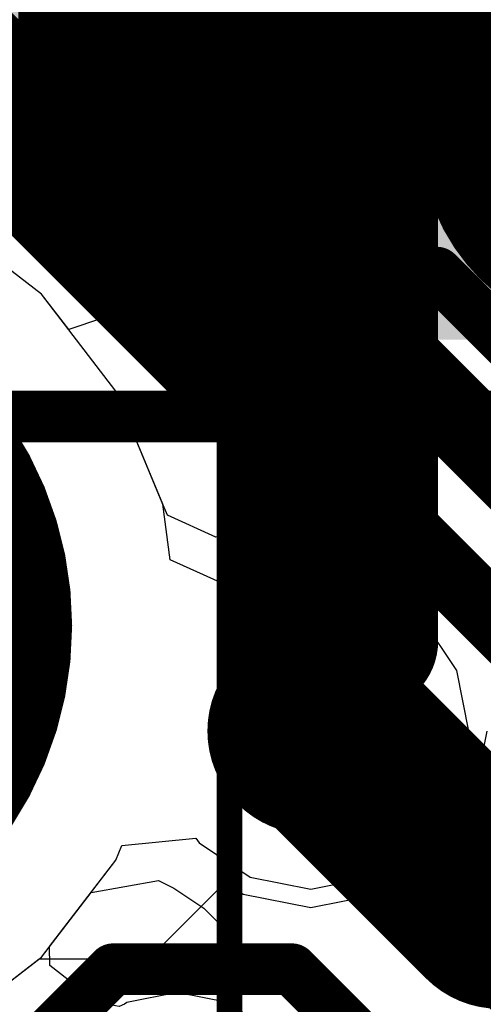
# Model space of a CAD drawing. Header units: millimetres. Extents: x -2 to 68, y -2 to 27.4.
# Tile 129 of 256: x 8 to 8.9, y 16.4 to 18.3. Entities that reach past the tile are written whole.
import ezdxf

# ---------------------------------------------------------------- set-up
doc = ezdxf.new("R2010")
doc.units = ezdxf.units.MM
for name, color, linetype in [('BottomLayer', 5, 'Continuous'), ('BottomSolder', 6, 'Continuous'), ('DrillGuide', 244, 'Continuous'), ('Mechanical13', 56, 'Continuous'), ('Mechanical15', 56, 'Continuous'), ('MidLayer1', 16, 'Continuous'), ('MidLayer2', 76, 'Continuous'), ('MidLayer3', 90, 'Continuous'), ('MidLayer4', 156, 'Continuous'), ('MidLayer5', 130, 'Continuous'), ('MidLayer6', 216, 'Continuous'), ('MidLayer7', 6, 'Continuous'), ('MidLayer8', 54, 'Continuous'), ('MultiLayer', 9, 'Continuous'), ('TopLayer', 1, 'Continuous'), ('TopPaste', 8, 'Continuous'), ('TopSolder', 216, 'Continuous'), ('ViaHoleLayer', 16, 'Continuous')]:
    doc.layers.add(name, color=color, linetype=linetype)

# ---------------------------------------------------------------- blocks, each defined once
blk = doc.blocks.new('CX90B1_24P_142')
at = {"layer": 'BottomSolder', "const_width": 1.4032}
blk.add_lwpolyline([(-4.32, 2.55), (-4.32, 1.45)], dxfattribs=at)
at = {"layer": 'BottomSolder', "const_width": 0.7016}
blk.add_lwpolyline([(-4.6708, 2.55, 1), (-3.9692, 2.55, 1)], format="xyb", close=True, dxfattribs=at)
at = {"layer": 'Mechanical15', "const_width": 0.05}
for points in [[(-5.334, 2.8), (-5.334, 3.556)], [(5.334, 3.556), (-5.334, 3.556)]]:
    blk.add_lwpolyline(points, dxfattribs=at)
at = {"layer": 'Mechanical15', "const_width": 0.025}
blk.add_lwpolyline([(-5.3465, 3.556, 1), (-5.3215, 3.556, 1)], format="xyb", close=True, dxfattribs=at)
blk.add_lwpolyline([(-5.3465, 3.556, 1), (-5.3215, 3.556, 1)], format="xyb", close=True, dxfattribs=at)
at = {"layer": 'TopSolder', "const_width": 1.4032}
blk.add_lwpolyline([(-4.32, 2.55), (-4.32, 1.45)], dxfattribs=at)
at = {"layer": 'TopSolder', "const_width": 0.7016}
blk.add_lwpolyline([(-4.6708, 2.55, 1), (-3.9692, 2.55, 1)], format="xyb", close=True, dxfattribs=at)
blk = doc.blocks.new('0805_144')
at = {"layer": 'Mechanical13', "const_width": 0.1}
for points in [[(1.075, -0.7), (1.075, 0.7)], [(1.075, -0.7), (-1.075, -0.7)]]:
    blk.add_lwpolyline(points, dxfattribs=at)
at = {"layer": 'Mechanical13', "const_width": 0.05}
blk.add_lwpolyline([(1.05, -0.7, 1), (1.1, -0.7, 1)], format="xyb", close=True, dxfattribs=at)
blk.add_lwpolyline([(1.05, -0.7, 1), (1.1, -0.7, 1)], format="xyb", close=True, dxfattribs=at)
at = {"layer": 'Mechanical15', "const_width": 0.1}
blk.add_lwpolyline([(1.75, -0.95), (1.75, 0.95)], dxfattribs=at)
at = {"layer": 'TopLayer', "const_width": 0.3}
for points in [[(1.05, 0.4, 1), (1.35, 0.4, 1)], [(1.05, -0.4, 1), (1.35, -0.4, 1)]]:
    blk.add_lwpolyline(points, format="xyb", close=True, dxfattribs=at)
at = {"layer": 'TopLayer'}
for points in [[(1.2, -0.7), (1.2, 0.7), (0.6, -0.7), (0.6, 0.7)], [(1.5, -0.4), (1.5, 0.4), (0.3, -0.4), (0.3, 0.4)]]:
    blk.add_solid(points, dxfattribs=at)
at = {"layer": 'TopPaste', "const_width": 0.3}
for points in [[(1.05, 0.4, 1), (1.35, 0.4, 1)], [(1.05, -0.4, 1), (1.35, -0.4, 1)]]:
    blk.add_lwpolyline(points, format="xyb", close=True, dxfattribs=at)
at = {"layer": 'TopPaste'}
for points in [[(1.2, -0.7), (1.2, 0.7), (0.6, -0.7), (0.6, 0.7)], [(1.5, -0.4), (1.5, 0.4), (0.3, -0.4), (0.3, 0.4)]]:
    blk.add_solid(points, dxfattribs=at)
at = {"layer": 'TopSolder', "const_width": 0.4016}
for points in [[(0.3992, 0.4, 1), (0.8008, 0.4, 1)], [(0.9992, 0.4, 1), (1.4008, 0.4, 1)], [(0.3992, -0.4, 1), (0.8008, -0.4, 1)], [(0.9992, -0.4, 1), (1.4008, -0.4, 1)]]:
    blk.add_lwpolyline(points, format="xyb", close=True, dxfattribs=at)
at = {"layer": 'TopSolder'}
for points in [[(1.2, -0.8016), (1.2, 0.8016), (0.6, -0.8016), (0.6, 0.8016)], [(1.6016, -0.4), (1.6016, 0.4), (0.1984, -0.4), (0.1984, 0.4)]]:
    blk.add_solid(points, dxfattribs=at)
blk = doc.blocks.new('TP_0_8MM_B_172')
at = {"layer": 'BottomLayer', "const_width": 0.4001}
blk.add_lwpolyline([(-0.2, 0, 1), (0.2, 0, 1)], format="xyb", close=True, dxfattribs=at)
at = {"layer": 'BottomSolder', "const_width": 0.45}
blk.add_lwpolyline([(-0.225, 0, 1), (0.225, 0, 1)], format="xyb", close=True, dxfattribs=at)

msp = doc.modelspace()

# ---------------------------------------------------------------- linework, layer by layer
at = {"layer": 'BottomLayer'}
for p, q in [((8.1862, 16.6911), (8.1979, 16.7195)), ((8.1979, 16.7195), (8.3412, 16.7336)), ((8.3412, 16.7336), (8.3471, 16.7248)), ((8.3471, 16.7248), (8.4463, 16.6585)), ((8.6804, 16.6585), (8.7694, 16.718)), ((8.7694, 16.718), (8.7831, 16.6975)), ((8.7831, 16.6975), (9.793, 15.6876)), ((8.0419, 16.5031), (8.1862, 16.6911)), ((8.4463, 16.6585), (8.5633, 16.6352)), ((8.5633, 16.6352), (8.6804, 16.6585)), ((7.8539, 16.3588), (8.0419, 16.5031))]:
    msp.add_line(p, q, dxfattribs=at)
at = {"layer": 'BottomLayer', "const_width": 0.1}
for points in [[(8.0114, 18.8), (8.7829, 18.0285)], [(7.9286, 18.6), (8.7001, 17.8285)], [(7.8457, 18.4), (8.6172, 17.6285)], [(7.7556, 18.2), (8.5271, 17.4285)], [(8.7829, 18.0285), (8.8901, 18.0285)], [(8.8901, 18.0285), (9.5633, 17.3553)], [(8.7001, 17.8285), (8.8073, 17.8285)], [(8.8073, 17.8285), (9.3633, 17.2725)], [(8.6172, 17.6285), (8.7244, 17.6285)], [(8.7244, 17.6285), (9.1633, 17.1896)], [(8.5271, 17.4285), (8.6416, 17.4285)], [(8.6416, 17.4285), (8.9633, 17.1068)]]:
    msp.add_lwpolyline(points, dxfattribs=at)
at = {"layer": 'BottomLayer'}
for points, const_width in [([(8.7579, 18.0285, 1), (8.8079, 18.0285, 1)], 0.05), ([(8.7579, 18.0285, 1), (8.8079, 18.0285, 1)], 0.05), ([(8.8651, 18.0285, 1), (8.9151, 18.0285, 1)], 0.05), ([(8.8651, 18.0285, 1), (8.9151, 18.0285, 1)], 0.05), ([(8.6751, 17.8285, 1), (8.7251, 17.8285, 1)], 0.05), ([(8.6751, 17.8285, 1), (8.7251, 17.8285, 1)], 0.05), ([(8.7823, 17.8285, 1), (8.8323, 17.8285, 1)], 0.05), ([(8.7823, 17.8285, 1), (8.8323, 17.8285, 1)], 0.05), ([(8.5922, 17.6285, 1), (8.6422, 17.6285, 1)], 0.05), ([(8.5922, 17.6285, 1), (8.6422, 17.6285, 1)], 0.05), ([(8.6994, 17.6285, 1), (8.7494, 17.6285, 1)], 0.05), ([(8.6994, 17.6285, 1), (8.7494, 17.6285, 1)], 0.05), ([(8.5021, 17.4285, 1), (8.5521, 17.4285, 1)], 0.05), ([(8.5021, 17.4285, 1), (8.5521, 17.4285, 1)], 0.05), ([(8.6166, 17.4285, 1), (8.6666, 17.4285, 1)], 0.05), ([(8.6166, 17.4285, 1), (8.6666, 17.4285, 1)], 0.05), ([(8.4633, 16.9411, 1), (8.6633, 16.9411, 1)], 0.2)]:
    msp.add_lwpolyline(points, format="xyb", close=True, dxfattribs=dict(at, const_width=const_width))
at = {"layer": 'DrillGuide', "const_width": 0.1}
msp.add_lwpolyline([(8.5133, 16.9411, 1), (8.6133, 16.9411, 1)], format="xyb", close=True, dxfattribs=at)
at = {"layer": 'MidLayer1'}
for p, q in [((8.0419, 17.7869), (7.8539, 17.9311)), ((8.1862, 17.5989), (8.0419, 17.7869)), ((8.2768, 17.3799), (8.1862, 17.5989)), ((8.291, 17.2726), (8.2768, 17.3799)), ((8.4272, 17.2109), (8.291, 17.2726)), ((8.5633, 17.247), (8.4463, 17.2237)), ((8.6804, 17.2237), (8.5633, 17.247)), ((8.4463, 17.2237), (8.4272, 17.2109)), ((8.7796, 17.1574), (8.6804, 17.2237)), ((8.8459, 17.0581), (8.7796, 17.1574)), ((8.8692, 16.9411), (8.8459, 17.0581)), ((8.8459, 16.824), (8.8692, 16.9411)), ((8.7796, 16.7248), (8.8459, 16.824)), ((8.1862, 16.6911), (8.1979, 16.7195)), ((8.1979, 16.7195), (8.3412, 16.7336)), ((8.3412, 16.7336), (8.3471, 16.7248)), ((8.3471, 16.7248), (8.4463, 16.6585)), ((8.6804, 16.6585), (8.7796, 16.7248)), ((8.058, 16.5241), (8.1862, 16.6911)), ((8.4463, 16.6585), (8.5633, 16.6352)), ((8.5633, 16.6352), (8.6804, 16.6585)), ((8.0583, 16.4872), (8.058, 16.5241)), ((8.1501, 16.4156), (8.0583, 16.4872)), ((8.305, 16.4349), (8.2075, 16.4155)), ((8.4026, 16.4155), (8.305, 16.4349)), ((8.1927, 16.4079), (8.1501, 16.4156)), ((8.2031, 16.4125), (8.1927, 16.4079)), ((8.2075, 16.4155), (8.2031, 16.4125)), ((8.4853, 16.3602), (8.4026, 16.4155))]:
    msp.add_line(p, q, dxfattribs=at)
at = {"layer": 'MidLayer1', "const_width": 0.2}
msp.add_lwpolyline([(8.4633, 16.9411, 1), (8.6633, 16.9411, 1)], format="xyb", close=True, dxfattribs=at)
at = {"layer": 'MidLayer2'}
for p, q in [((8.4602, 18.1941), (8.4602, 18.3187)), ((10.2296, 16.4247), (8.4602, 18.1941)), ((8.8466, 16.8274), (8.9844, 16.8692)), ((8.7796, 16.7248), (8.8459, 16.824)), ((8.8459, 16.824), (8.8466, 16.8274)), ((8.1862, 16.6911), (8.1979, 16.7195)), ((8.1979, 16.7195), (8.3412, 16.7336)), ((8.3412, 16.7336), (8.3471, 16.7248)), ((8.3471, 16.7248), (8.4463, 16.6585)), ((8.6804, 16.6585), (8.7796, 16.7248)), ((8.0419, 16.5031), (8.1862, 16.6911)), ((8.4463, 16.6585), (8.5633, 16.6352)), ((8.5633, 16.6352), (8.6804, 16.6585)), ((7.8539, 16.3588), (8.0419, 16.5031))]:
    msp.add_line(p, q, dxfattribs=at)
at = {"layer": 'MidLayer2', "const_width": 0.12}
for points in [[(8.0571, 18.0271), (8.0571, 19.3721)], [(8.2971, 18.1265), (8.2971, 19.2727)], [(8.2971, 18.1265), (10.1559, 16.2678)], [(8.0571, 18.0271), (9.9159, 16.1684)]]:
    msp.add_lwpolyline(points, dxfattribs=at)
at = {"layer": 'MidLayer2'}
for points, const_width in [([(8.2671, 18.1265, 1), (8.3271, 18.1265, 1)], 0.06), ([(8.2671, 18.1265, 1), (8.3271, 18.1265, 1)], 0.06), ([(8.0271, 18.0271, 1), (8.0871, 18.0271, 1)], 0.06), ([(8.0271, 18.0271, 1), (8.0871, 18.0271, 1)], 0.06), ([(8.4633, 16.9411, 1), (8.6633, 16.9411, 1)], 0.2)]:
    msp.add_lwpolyline(points, format="xyb", close=True, dxfattribs=dict(at, const_width=const_width))
at = {"layer": 'MidLayer3'}
for p, q in [((8.0419, 17.7869), (7.8539, 17.9311)), ((8.1862, 17.5989), (8.0419, 17.7869)), ((8.2768, 17.3799), (8.1862, 17.5989)), ((8.291, 17.2726), (8.2768, 17.3799)), ((8.4272, 17.2109), (8.291, 17.2726)), ((8.5633, 17.247), (8.4463, 17.2237)), ((8.6804, 17.2237), (8.5633, 17.247)), ((8.4463, 17.2237), (8.4272, 17.2109)), ((8.7796, 17.1574), (8.6804, 17.2237)), ((8.8459, 17.0581), (8.7796, 17.1574)), ((8.8692, 16.9411), (8.8459, 17.0581)), ((8.8459, 16.824), (8.8692, 16.9411)), ((8.7796, 16.7248), (8.8459, 16.824)), ((8.1862, 16.6911), (8.1979, 16.7195)), ((8.1979, 16.7195), (8.3412, 16.7336)), ((8.3412, 16.7336), (8.3471, 16.7248)), ((8.3471, 16.7248), (8.4463, 16.6585)), ((8.6804, 16.6585), (8.7796, 16.7248)), ((8.0419, 16.5031), (8.1862, 16.6911)), ((8.4463, 16.6585), (8.5633, 16.6352)), ((8.5633, 16.6352), (8.6804, 16.6585)), ((7.8539, 16.3588), (8.0419, 16.5031))]:
    msp.add_line(p, q, dxfattribs=at)
at = {"layer": 'MidLayer3', "const_width": 0.2}
msp.add_lwpolyline([(8.4633, 16.9411, 1), (8.6633, 16.9411, 1)], format="xyb", close=True, dxfattribs=at)
at = {"layer": 'MidLayer4'}
for p, q in [((8.0419, 17.7869), (7.8539, 17.9311)), ((8.1862, 17.5989), (8.0419, 17.7869)), ((8.2768, 17.3799), (8.1862, 17.5989)), ((8.291, 17.2726), (8.2768, 17.3799)), ((8.4272, 17.2109), (8.291, 17.2726)), ((8.5633, 17.247), (8.4463, 17.2237)), ((8.6804, 17.2237), (8.5633, 17.247)), ((8.4463, 17.2237), (8.4272, 17.2109)), ((8.7796, 17.1574), (8.6804, 17.2237)), ((8.8459, 17.0581), (8.7796, 17.1574)), ((8.8692, 16.9411), (8.8459, 17.0581)), ((8.8459, 16.824), (8.8692, 16.9411)), ((8.7796, 16.7248), (8.8459, 16.824)), ((8.1862, 16.6911), (8.1979, 16.7195)), ((8.1979, 16.7195), (8.3412, 16.7336)), ((8.3412, 16.7336), (8.3471, 16.7248)), ((8.3471, 16.7248), (8.4463, 16.6585)), ((8.6804, 16.6585), (8.7796, 16.7248)), ((8.0419, 16.5031), (8.1862, 16.6911)), ((8.4463, 16.6585), (8.5633, 16.6352)), ((8.5633, 16.6352), (8.6804, 16.6585)), ((7.8539, 16.3588), (8.0419, 16.5031))]:
    msp.add_line(p, q, dxfattribs=at)
at = {"layer": 'MidLayer4', "const_width": 0.2}
msp.add_lwpolyline([(8.4633, 16.9411, 1), (8.6633, 16.9411, 1)], format="xyb", close=True, dxfattribs=at)
at = {"layer": 'MidLayer5'}
for p, q in [((8.7838, 16.731), (8.9473, 16.7471)), ((8.1862, 16.6911), (8.1979, 16.7195)), ((8.1979, 16.7195), (8.3412, 16.7336)), ((8.3412, 16.7336), (8.3471, 16.7248)), ((8.3471, 16.7248), (8.4463, 16.6585)), ((8.6804, 16.6585), (8.7796, 16.7248)), ((8.7796, 16.7248), (8.7838, 16.731)), ((8.0419, 16.5031), (8.1862, 16.6911)), ((8.4463, 16.6585), (8.5633, 16.6352)), ((8.5633, 16.6352), (8.6804, 16.6585)), ((7.8539, 16.3588), (8.0419, 16.5031))]:
    msp.add_line(p, q, dxfattribs=at)
at = {"layer": 'MidLayer5', "const_width": 0.1}
for points in [[(8.1071, 17.9477), (8.1071, 19.7512)], [(8.3071, 18.0888), (8.3071, 19.6684)], [(8.3071, 18.0888), (10.2864, 16.1095)], [(8.1071, 17.9477), (10.0864, 15.9685)]]:
    msp.add_lwpolyline(points, dxfattribs=at)
at = {"layer": 'MidLayer5'}
for points, const_width in [([(8.2821, 18.0888, 1), (8.3321, 18.0888, 1)], 0.05), ([(8.2821, 18.0888, 1), (8.3321, 18.0888, 1)], 0.05), ([(8.0821, 17.9477, 1), (8.1321, 17.9477, 1)], 0.05), ([(8.0821, 17.9477, 1), (8.1321, 17.9477, 1)], 0.05), ([(8.4633, 16.9411, 1), (8.6633, 16.9411, 1)], 0.2)]:
    msp.add_lwpolyline(points, format="xyb", close=True, dxfattribs=dict(at, const_width=const_width))
at = {"layer": 'MidLayer6'}
for p, q in [((8.3156, 18.6891), (8.3156, 18.0015)), ((8.3156, 18.0015), (8.2478, 17.9)), ((8.0419, 17.7869), (7.8539, 17.9311)), ((8.2478, 17.9), (8.2218, 17.7693)), ((8.0948, 17.718), (8.0419, 17.7869)), ((8.2218, 17.7693), (8.2218, 17.7611)), ((8.2218, 17.7611), (8.0948, 17.718)), ((8.8789, 16.8104), (8.9049, 16.9411)), ((8.8049, 16.6996), (8.8789, 16.8104)), ((8.6941, 16.6255), (8.8049, 16.6996)), ((8.25, 16.5), (8.3984, 16.6484)), ((8.3984, 16.6484), (8.4326, 16.6255)), ((8.4326, 16.6255), (8.5633, 16.5995)), ((8.5633, 16.5995), (8.6941, 16.6255)), ((7.8539, 16.3588), (8.0378, 16.5)), ((8.0378, 16.5), (8.25, 16.5))]:
    msp.add_line(p, q, dxfattribs=at)
at = {"layer": 'MidLayer6', "const_width": 0.27}
for points in [[(8.6571, 17.8631), (8.6571, 18.6891)], [(8.5633, 17.7693), (8.6571, 17.8631)], [(8.5633, 16.9411), (8.5633, 17.7693)]]:
    msp.add_lwpolyline(points, dxfattribs=at)
at = {"layer": 'MidLayer6'}
for points, const_width in [([(8.5896, 17.8631, 1), (8.7246, 17.8631, 1)], 0.135), ([(8.5896, 17.8631, 1), (8.7246, 17.8631, 1)], 0.135), ([(8.4958, 17.7693, 1), (8.6308, 17.7693, 1)], 0.135), ([(8.4958, 17.7693, 1), (8.6308, 17.7693, 1)], 0.135), ([(8.4633, 16.9411, 1), (8.6633, 16.9411, 1)], 0.2), ([(8.4958, 16.9411, 1), (8.6308, 16.9411, 1)], 0.135)]:
    msp.add_lwpolyline(points, format="xyb", close=True, dxfattribs=dict(at, const_width=const_width))
at = {"layer": 'MidLayer7'}
for p, q in [((8.0419, 17.7869), (7.8539, 17.9311)), ((8.1862, 17.5989), (8.0419, 17.7869)), ((8.2768, 17.3799), (8.1862, 17.5989)), ((8.291, 17.2726), (8.2768, 17.3799)), ((8.4272, 17.2109), (8.291, 17.2726)), ((8.5633, 17.247), (8.4463, 17.2237)), ((8.6804, 17.2237), (8.5633, 17.247)), ((8.4463, 17.2237), (8.4272, 17.2109)), ((8.7796, 17.1574), (8.6804, 17.2237)), ((8.8459, 17.0581), (8.7796, 17.1574)), ((8.8692, 16.9411), (8.8459, 17.0581)), ((8.8459, 16.824), (8.8692, 16.9411)), ((8.7796, 16.7248), (8.8459, 16.824)), ((8.1862, 16.6911), (8.1979, 16.7195)), ((8.1979, 16.7195), (8.3412, 16.7336)), ((8.3412, 16.7336), (8.3471, 16.7248)), ((8.3471, 16.7248), (8.4463, 16.6585)), ((8.6804, 16.6585), (8.7796, 16.7248)), ((8.0419, 16.5031), (8.1862, 16.6911)), ((8.4463, 16.6585), (8.5633, 16.6352)), ((8.5633, 16.6352), (8.6804, 16.6585)), ((7.8539, 16.3588), (8.0419, 16.5031))]:
    msp.add_line(p, q, dxfattribs=at)
at = {"layer": 'MidLayer7', "const_width": 0.2}
msp.add_lwpolyline([(8.4633, 16.9411, 1), (8.6633, 16.9411, 1)], format="xyb", close=True, dxfattribs=at)
at = {"layer": 'MidLayer8'}
for p, q in [((8.7461, 18.3662), (9.1788, 17.8682)), ((8.0419, 17.7869), (7.8539, 17.9311)), ((8.1862, 17.5989), (8.0419, 17.7869)), ((8.2757, 17.3827), (8.1862, 17.5989)), ((8.2861, 17.3589), (8.2757, 17.3827)), ((8.3794, 17.3166), (8.2861, 17.3589)), ((8.5633, 17.3489), (8.413, 17.319)), ((8.5904, 17.3489), (8.5633, 17.3489)), ((8.7465, 17.3179), (8.5904, 17.3489)), ((8.5904, 17.3489), (8.5904, 17.3489)), ((8.413, 17.319), (8.3794, 17.3166)), ((8.8788, 17.2295), (8.7465, 17.3179)), ((9.097, 17.0112), (8.8788, 17.2295)), ((8.1383, 16.6287), (8.2684, 16.6515)), ((8.2684, 16.6515), (8.2982, 16.6372)), ((8.0419, 16.5031), (8.1383, 16.6287)), ((8.2982, 16.6372), (8.3565, 16.5982)), ((8.3565, 16.5982), (8.6397, 16.315)), ((7.8539, 16.3588), (8.0419, 16.5031))]:
    msp.add_line(p, q, dxfattribs=at)
at = {"layer": 'MidLayer8', "const_width": 0.4}
for points in [[(8.5633, 16.9411), (8.5904, 16.9411)], [(8.5904, 16.9411), (8.9281, 16.6034)], [(8.9281, 16.6034), (9.1966, 16.6034)]]:
    msp.add_lwpolyline(points, dxfattribs=at)
at = {"layer": 'MidLayer8', "const_width": 0.2}
for points in [[(8.4633, 16.9411, 1), (8.6633, 16.9411, 1)], [(8.4633, 16.9411, 1), (8.6633, 16.9411, 1)], [(8.4904, 16.9411, 1), (8.6904, 16.9411, 1)], [(8.4904, 16.9411, 1), (8.6904, 16.9411, 1)], [(8.8281, 16.6034, 1), (9.0281, 16.6034, 1)], [(8.8281, 16.6034, 1), (9.0281, 16.6034, 1)]]:
    msp.add_lwpolyline(points, format="xyb", close=True, dxfattribs=at)
at = {"layer": 'MultiLayer', "const_width": 0.2}
msp.add_lwpolyline([(8.4633, 16.9411, 1), (8.6633, 16.9411, 1)], format="xyb", close=True, dxfattribs=at)
at = {"layer": 'TopLayer'}
for points, const_width in [([(8.675, 17.115), (8.675, 18.3)], 0.27), ([(8.6073, 17.0473), (8.675, 17.115)], 0.27), ([(8.6073, 17.0033), (8.6073, 17.0473)], 0.27), ([(8.5633, 16.9411), (9.2463, 16.2581)], 0.27), ([(7.905, 16.2043), (8.1808, 16.48)], 0.1), ([(8.1808, 16.48), (8.5268, 16.48)], 0.1), ([(8.5268, 16.48), (8.8447, 16.1621)], 0.1)]:
    msp.add_lwpolyline(points, dxfattribs=dict(at, const_width=const_width))
for points, const_width in [([(8.6075, 18.3, 1), (8.7425, 18.3, 1)], 0.135), ([(8.6075, 17.115, 1), (8.7425, 17.115, 1)], 0.135), ([(8.6075, 17.115, 1), (8.7425, 17.115, 1)], 0.135), ([(8.5398, 17.0473, 1), (8.6748, 17.0473, 1)], 0.135), ([(8.5398, 17.0473, 1), (8.6748, 17.0473, 1)], 0.135), ([(8.4633, 16.9411, 1), (8.6633, 16.9411, 1)], 0.2), ([(8.5398, 17.0033, 1), (8.6748, 17.0033, 1)], 0.135), ([(8.4958, 16.9411, 1), (8.6308, 16.9411, 1)], 0.135), ([(8.1558, 16.48, 1), (8.2058, 16.48, 1)], 0.05), ([(8.1558, 16.48, 1), (8.2058, 16.48, 1)], 0.05), ([(8.5018, 16.48, 1), (8.5518, 16.48, 1)], 0.05), ([(8.5018, 16.48, 1), (8.5518, 16.48, 1)], 0.05)]:
    msp.add_lwpolyline(points, format="xyb", close=True, dxfattribs=dict(at, const_width=const_width))
at = {"layer": 'ViaHoleLayer', "const_width": 0.1}
msp.add_lwpolyline([(8.5133, 16.9411, 1), (8.6133, 16.9411, 1)], format="xyb", close=True, dxfattribs=at)

# ---------------------------------------------------------------- block references
at = {"rotation": 270}
for name, p in [('0805_144', (8.775, 19.3)), ('TP_0_8MM_B_172', (9.075, 18.5786)), ('CX90B1_24P_142', (4.85, 12.825))]:
    msp.add_blockref(name, p, dxfattribs=at)

doc.saveas('drawing.dxf')
